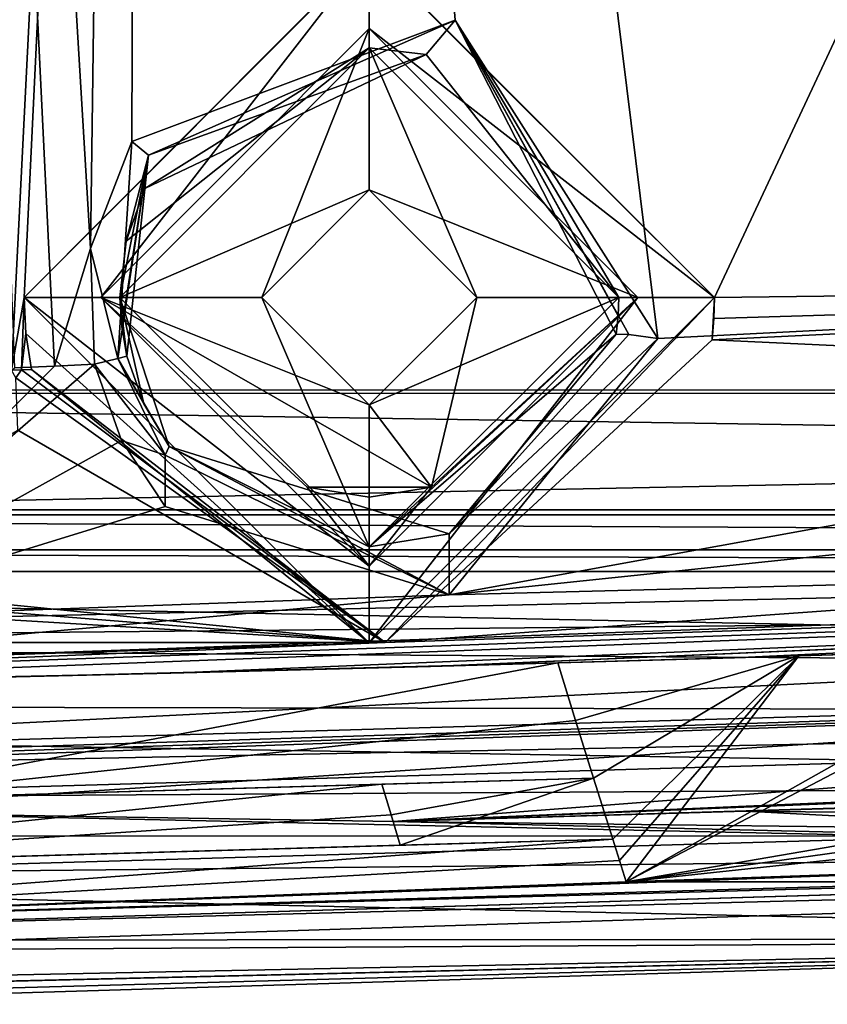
# Model space of a CAD drawing. Extents: x -200 to 200, y -702 to 625.
# Tile 11 of 256: x -152 to -142, y -702 to -689. Entities that reach past the tile are written whole.
import ezdxf

# ---------------------------------------------------------------- set-up
doc = ezdxf.new("R2010")
doc.units = 0
doc.header["$LTSCALE"] = 4.479492
for name, color, linetype in [('11', 7, 'CONTINUOUS'), ('12', 7, 'CONTINUOUS'), ('131', 7, 'CONTINUOUS'), ('132', 7, 'CONTINUOUS'), ('167', 7, 'CONTINUOUS'), ('168', 7, 'CONTINUOUS'), ('171', 7, 'CONTINUOUS'), ('189', 7, 'CONTINUOUS'), ('205', 7, 'CONTINUOUS'), ('223', 7, 'CONTINUOUS'), ('228', 7, 'CONTINUOUS'), ('232', 7, 'CONTINUOUS'), ('270', 7, 'CONTINUOUS'), ('28', 7, 'CONTINUOUS'), ('280', 7, 'CONTINUOUS'), ('319', 7, 'CONTINUOUS'), ('33', 7, 'CONTINUOUS'), ('331', 7, 'CONTINUOUS'), ('352', 7, 'CONTINUOUS'), ('356', 7, 'CONTINUOUS'), ('38', 7, 'CONTINUOUS'), ('383', 7, 'CONTINUOUS'), ('407', 7, 'CONTINUOUS'), ('409', 7, 'CONTINUOUS'), ('448', 7, 'CONTINUOUS'), ('449', 7, 'CONTINUOUS'), ('460', 7, 'CONTINUOUS'), ('461', 7, 'CONTINUOUS'), ('49', 7, 'CONTINUOUS'), ('50', 7, 'CONTINUOUS'), ('52', 7, 'CONTINUOUS'), ('532', 7, 'CONTINUOUS'), ('546', 7, 'CONTINUOUS'), ('547', 7, 'CONTINUOUS'), ('550', 7, 'CONTINUOUS'), ('569', 7, 'CONTINUOUS'), ('573', 7, 'CONTINUOUS'), ('603', 7, 'CONTINUOUS'), ('605', 7, 'CONTINUOUS'), ('609', 7, 'CONTINUOUS'), ('614', 7, 'CONTINUOUS'), ('63', 7, 'CONTINUOUS'), ('642', 7, 'CONTINUOUS'), ('655', 7, 'CONTINUOUS'), ('684', 7, 'CONTINUOUS'), ('712', 7, 'CONTINUOUS'), ('82', 7, 'CONTINUOUS')]:
    doc.layers.add(name, color=color, linetype=linetype)

msp = doc.modelspace()

# ---------------------------------------------------------------- linework, layer by layer
at = {"layer": '11', "color": 7, "linetype": 'CONTINUOUS'}
for points in [[(-159.5, -700.494, 8.612), (-117.422, -699.276, -4.477), (-159.5, -700.494, 10.769), (-159.5, -700.494, 8.612)], [(-117.422, -699.276, -4.477), (-127.324, -699.604, 0.003), (-159.5, -700.494, 10.769), (-117.422, -699.276, -4.477)]]:
    msp.add_3dface(points, dxfattribs=at)
at = {"layer": '12', "color": 7, "linetype": 'CONTINUOUS'}
for points in [[(-150.659, -693.066, 11.785), (-150.779, -693.098, 12.115), (-150.439, -693.688, 11.72), (-150.659, -693.066, 11.785)], [(-151.081, -693.172, 12.281), (-150.162, -694.353, 11.869), (-150.779, -693.098, 12.115), (-151.081, -693.172, 12.281)], [(-151.081, -693.172, 12.281), (-150.73, -694.163, 12.173), (-150.162, -694.353, 11.869), (-151.081, -693.172, 12.281)], [(-150.162, -694.353, 11.869), (-150.108, -694.24, 11.559), (-150.779, -693.098, 12.115), (-150.162, -694.353, 11.869)], [(-150.779, -693.098, 12.115), (-150.108, -694.24, 11.559), (-150.439, -693.688, 11.72), (-150.779, -693.098, 12.115)], [(-150.73, -694.163, 12.173), (-150.161, -695.022, 11.902), (-150.162, -694.353, 11.869), (-150.73, -694.163, 12.173)]]:
    msp.add_3dface(points, dxfattribs=at)
at = {"layer": '131', "color": 7, "linetype": 'CONTINUOUS'}
for points in [[(-147.5, -690.9, 3.907), (-148.9, -692.3, 6.5), (-148.9, -692.3, 3.76), (-147.5, -690.9, 3.907)], [(-147.5, -690.9, 6.5), (-148.9, -692.3, 6.5), (-147.5, -690.9, 3.907), (-147.5, -690.9, 6.5)], [(-146.1, -692.3, 6.5), (-147.5, -690.9, 6.5), (-146.1, -692.3, 3.76), (-146.1, -692.3, 6.5)], [(-146.1, -692.3, 3.76), (-147.5, -690.9, 6.5), (-147.5, -690.9, 3.907), (-146.1, -692.3, 3.76)]]:
    msp.add_3dface(points, dxfattribs=at)
at = {"layer": '132', "color": 7, "linetype": 'CONTINUOUS'}
for points in [[(-148.9, -692.3, 6.5), (-147.5, -693.7, 6.5), (-148.9, -692.3, 3.76), (-148.9, -692.3, 6.5)], [(-148.9, -692.3, 3.76), (-147.5, -693.7, 6.5), (-147.5, -693.7, 3.612), (-148.9, -692.3, 3.76)], [(-147.5, -693.7, 6.5), (-146.1, -692.3, 6.5), (-147.5, -693.7, 3.612), (-147.5, -693.7, 6.5)], [(-146.1, -692.3, 6.5), (-146.1, -692.3, 3.76), (-147.5, -693.7, 3.612), (-146.1, -692.3, 6.5)]]:
    msp.add_3dface(points, dxfattribs=at)
at = {"layer": '167', "color": 7, "linetype": 'CONTINUOUS'}
for points in [[(-152, -692.3, 5), (-147.514, -687.8, 9.693), (-147.5, -687.8, 5), (-152, -692.3, 5)], [(-152, -692.3, 10.364), (-147.514, -687.8, 9.693), (-152, -692.3, 5), (-152, -692.3, 10.364)], [(-147.514, -687.8, 9.693), (-143, -692.3, 9.32), (-147.5, -687.8, 5), (-147.514, -687.8, 9.693)], [(-147.5, -687.8, 5), (-143, -692.3, 9.32), (-143, -692.3, 5), (-147.5, -687.8, 5)]]:
    msp.add_3dface(points, dxfattribs=at)
at = {"layer": '168', "color": 7, "linetype": 'CONTINUOUS'}
for points in [[(-151.975, -692.771, 10.371), (-152, -692.3, 10.364), (-147.5, -696.8, 5), (-151.975, -692.771, 10.371)], [(-152, -692.3, 10.364), (-152, -692.3, 5), (-147.5, -696.8, 5), (-152, -692.3, 10.364)], [(-147.5, -696.8, 5), (-143, -692.3, 5), (-147.295, -696.795, 7.418), (-147.5, -696.8, 5)], [(-143, -692.3, 5), (-143.034, -692.853, 9.341), (-147.295, -696.795, 7.418), (-143, -692.3, 5)], [(-143.009, -692.577, 9.33), (-143.034, -692.853, 9.341), (-143, -692.3, 5), (-143.009, -692.577, 9.33)], [(-143, -692.3, 9.32), (-143.009, -692.577, 9.33), (-143, -692.3, 5), (-143, -692.3, 9.32)], [(-151.901, -693.24, 10.371), (-151.975, -692.771, 10.371), (-147.5, -696.8, 5), (-151.901, -693.24, 10.371)], [(-151.901, -693.24, 10.371), (-147.5, -696.8, 5), (-147.295, -696.795, 7.418), (-151.901, -693.24, 10.371)]]:
    msp.add_3dface(points, dxfattribs=at)
at = {"layer": '171', "color": 7, "linetype": 'CONTINUOUS'}
for points in [[(-143.034, -692.853, 9.341), (-127.705, -692.114, 8.161), (-112.344, -694.287, 6.731), (-143.034, -692.853, 9.341)], [(-147.295, -696.795, 7.418), (-143.034, -692.853, 9.341), (-112.344, -694.287, 6.731), (-147.295, -696.795, 7.418)], [(-152.164, -693.25, 10.406), (-152.033, -693.245, 10.388), (-152.108, -693.349, 10.399), (-152.164, -693.25, 10.406)], [(-152.033, -693.245, 10.388), (-147.295, -696.795, 7.418), (-152.108, -693.349, 10.399), (-152.033, -693.245, 10.388)], [(-152.033, -693.245, 10.388), (-151.901, -693.24, 10.371), (-147.295, -696.795, 7.418), (-152.033, -693.245, 10.388)], [(-152.108, -693.349, 10.399), (-147.295, -696.795, 7.418), (-152.081, -694.028, 10.334), (-152.108, -693.349, 10.399)], [(-152.081, -694.028, 10.334), (-147.295, -696.795, 7.418), (-155.5, -695.968, 9.962), (-152.081, -694.028, 10.334)], [(-112.296, -695.617, 3.957), (-147.295, -696.795, 7.418), (-112.344, -694.287, 6.731), (-112.296, -695.617, 3.957)], [(-160.467, -697.334, 9.004), (-147.295, -696.795, 7.418), (-112.296, -695.617, 3.957), (-160.467, -697.334, 9.004)], [(-159.396, -697.392, 8.57), (-160.467, -697.334, 9.004), (-112.296, -695.617, 3.957), (-159.396, -697.392, 8.57)], [(-150.089, -697.195, 6.75), (-159.396, -697.392, 8.57), (-112.296, -695.617, 3.957), (-150.089, -697.195, 6.75)], [(-146.704, -697.106, 5.942), (-150.089, -697.195, 6.75), (-112.296, -695.617, 3.957), (-146.704, -697.106, 5.942)], [(-129.548, -696.369, 4.48), (-146.704, -697.106, 5.942), (-112.296, -695.617, 3.957), (-129.548, -696.369, 4.48)], [(-155.5, -695.968, 9.962), (-147.295, -696.795, 7.418), (-155.5, -696.138, 9.814), (-155.5, -695.968, 9.962)], [(-155.5, -696.138, 9.814), (-147.295, -696.795, 7.418), (-155.5, -696.3, 9.656), (-155.5, -696.138, 9.814)], [(-155.5, -696.3, 9.656), (-147.295, -696.795, 7.418), (-158.837, -696.794, 9.682), (-155.5, -696.3, 9.656)], [(-147.295, -696.795, 7.418), (-161.536, -697.254, 9.442), (-158.837, -696.794, 9.682), (-147.295, -696.795, 7.418)], [(-161.536, -697.254, 9.442), (-147.295, -696.795, 7.418), (-160.467, -697.334, 9.004), (-161.536, -697.254, 9.442)]]:
    msp.add_3dface(points, dxfattribs=at)
at = {"layer": '189', "color": 7, "linetype": 'CONTINUOUS'}
for points in [[(-150.595, -690.269, 12.154), (-150.376, -690.449, 12.034), (-146.381, -688.69, 11.597), (-150.595, -690.269, 12.154)], [(-146.381, -688.69, 11.597), (-150.376, -690.449, 12.034), (-146.76, -689.135, 11.123), (-146.381, -688.69, 11.597)], [(-144.25, -692.3, 10.905), (-146.381, -688.69, 11.597), (-146.76, -689.135, 11.123), (-144.25, -692.3, 10.905)], [(-144.259, -692.539, 10.915), (-146.381, -688.69, 11.597), (-144.25, -692.3, 10.905), (-144.259, -692.539, 10.915)], [(-144.285, -692.777, 10.926), (-146.381, -688.69, 11.597), (-144.259, -692.539, 10.915), (-144.285, -692.777, 10.926)], [(-144.285, -692.777, 10.926), (-144.12, -692.785, 11.296), (-146.381, -688.69, 11.597), (-144.285, -692.777, 10.926)], [(-144.12, -692.785, 11.296), (-143.739, -692.836, 11.423), (-146.381, -688.69, 11.597), (-144.12, -692.785, 11.296)], [(-150.376, -690.449, 12.034), (-150.424, -690.882, 11.694), (-146.76, -689.135, 11.123), (-150.376, -690.449, 12.034)]]:
    msp.add_3dface(points, dxfattribs=at)
at = {"layer": '205', "color": 7, "linetype": 'CONTINUOUS'}
for points in [[(-153.995, -644.04, 11.759), (-151.133, -691.665, 12.254), (-150.421, -638.917, 10.997), (-153.995, -644.04, 11.759)], [(-151.133, -691.665, 12.254), (-150.595, -690.269, 12.154), (-150.421, -638.917, 10.997), (-151.133, -691.665, 12.254)], [(-150.595, -690.269, 12.154), (-146.381, -688.69, 11.597), (-150.421, -638.917, 10.997), (-150.595, -690.269, 12.154)], [(-143.739, -692.836, 11.423), (-121.94, -691.733, 9.913), (-150.421, -638.917, 10.997), (-143.739, -692.836, 11.423)], [(-146.381, -688.69, 11.597), (-143.739, -692.836, 11.423), (-150.421, -638.917, 10.997), (-146.381, -688.69, 11.597)], [(-150.421, -638.917, 10.997), (-121.94, -691.733, 9.913), (-119.302, -639.974, 7.074), (-150.421, -638.917, 10.997)], [(-151.604, -693.195, 12.349), (-151.133, -691.665, 12.254), (-153.995, -644.04, 11.759), (-151.604, -693.195, 12.349)], [(-152.126, -693.217, 12.418), (-151.604, -693.195, 12.349), (-153.995, -644.04, 11.759), (-152.126, -693.217, 12.418)], [(-151.604, -693.195, 12.349), (-151.081, -693.172, 12.281), (-151.133, -691.665, 12.254), (-151.604, -693.195, 12.349)]]:
    msp.add_3dface(points, dxfattribs=at)
at = {"layer": '223', "color": 7, "linetype": 'CONTINUOUS'}
for points in [[(-152, -692.3, 5), (-147.5, -687.8, 5), (-151, -692.3, 5), (-152, -692.3, 5)], [(-151, -692.3, 5), (-147.5, -687.8, 5), (-147.5, -688.8, 5), (-151, -692.3, 5)], [(-147.5, -687.8, 5), (-143, -692.3, 5), (-147.5, -688.8, 5), (-147.5, -687.8, 5)], [(-147.5, -688.8, 5), (-143, -692.3, 5), (-144, -692.3, 5), (-147.5, -688.8, 5)], [(-152, -692.3, 5), (-151, -692.3, 5), (-147.5, -695.8, 5), (-152, -692.3, 5)], [(-147.5, -696.8, 5), (-152, -692.3, 5), (-147.5, -695.8, 5), (-147.5, -696.8, 5)], [(-144, -692.3, 5), (-147.5, -696.8, 5), (-147.5, -695.8, 5), (-144, -692.3, 5)], [(-143, -692.3, 5), (-147.5, -696.8, 5), (-144, -692.3, 5), (-143, -692.3, 5)]]:
    msp.add_3dface(points, dxfattribs=at)
at = {"layer": '228', "color": 7, "linetype": 'CONTINUOUS'}
for points in [[(-154.539, -698.85, 6.669), (-144.577, -698.561, 3.102), (-147.337, -698.641, 3.093), (-154.539, -698.85, 6.669)], [(-154.539, -698.85, 6.669), (-147.337, -698.641, 3.093), (-156.779, -698.915, 6.566), (-154.539, -698.85, 6.669)]]:
    msp.add_3dface(points, dxfattribs=at)
at = {"layer": '232', "color": 7, "linetype": 'CONTINUOUS'}
for points in [[(-152.287, -697.248, 5.824), (-145.045, -697.06, 3.259), (-154.539, -698.85, 6.669), (-152.287, -697.248, 5.824)], [(-154.539, -698.85, 6.669), (-145.045, -697.06, 3.259), (-144.811, -697.81, 3.18), (-154.539, -698.85, 6.669)], [(-144.577, -698.561, 3.102), (-154.539, -698.85, 6.669), (-144.811, -697.81, 3.18), (-144.577, -698.561, 3.102)]]:
    msp.add_3dface(points, dxfattribs=at)
at = {"layer": '270', "color": 7, "linetype": 'CONTINUOUS'}
for points in [[(-144.285, -692.777, 10.926), (-146.46, -695.379, 10.467), (-144.12, -692.785, 11.296), (-144.285, -692.777, 10.926)], [(-146.46, -695.379, 10.467), (-143.739, -692.836, 11.423), (-144.12, -692.785, 11.296), (-146.46, -695.379, 10.467)], [(-146.46, -696.173, 10.885), (-143.739, -692.836, 11.423), (-146.46, -695.379, 10.467), (-146.46, -696.173, 10.885)], [(-146.46, -696.173, 10.885), (-150.108, -694.24, 11.559), (-150.162, -694.353, 11.869), (-146.46, -696.173, 10.885)], [(-150.108, -694.24, 11.559), (-146.46, -696.173, 10.885), (-146.46, -695.379, 10.467), (-150.108, -694.24, 11.559)], [(-150.161, -695.022, 11.902), (-146.46, -696.173, 10.885), (-150.162, -694.353, 11.869), (-150.161, -695.022, 11.902)]]:
    msp.add_3dface(points, dxfattribs=at)
at = {"layer": '28', "color": 7, "linetype": 'CONTINUOUS'}
for points in [[(-118.559, -640.112, 5.02), (-143, -692.3, 9.32), (-147.514, -687.8, 9.693), (-118.559, -640.112, 5.02)], [(-127.705, -692.114, 8.161), (-143, -692.3, 9.32), (-118.559, -640.112, 5.02), (-127.705, -692.114, 8.161)], [(-153.1, -692.254, 10.509), (-153.1, -669.023, 10.044), (-149.5, -640.3, 8.831), (-153.1, -692.254, 10.509)], [(-153.1, -692.254, 10.509), (-149.5, -640.3, 8.831), (-152.526, -692.788, 10.444), (-153.1, -692.254, 10.509)], [(-152.526, -692.788, 10.444), (-149.5, -640.3, 8.831), (-152.164, -693.25, 10.406), (-152.526, -692.788, 10.444)], [(-152.164, -693.25, 10.406), (-149.5, -640.3, 8.831), (-152, -692.3, 10.364), (-152.164, -693.25, 10.406)], [(-152, -692.3, 10.364), (-149.5, -640.3, 8.831), (-147.514, -687.8, 9.693), (-152, -692.3, 10.364)], [(-143.034, -692.853, 9.341), (-143.009, -692.577, 9.33), (-127.705, -692.114, 8.161), (-143.034, -692.853, 9.341)], [(-143.009, -692.577, 9.33), (-143, -692.3, 9.32), (-127.705, -692.114, 8.161), (-143.009, -692.577, 9.33)], [(-152.033, -693.245, 10.388), (-152.164, -693.25, 10.406), (-152, -692.3, 10.364), (-152.033, -693.245, 10.388)], [(-151.975, -692.771, 10.371), (-152.033, -693.245, 10.388), (-152, -692.3, 10.364), (-151.975, -692.771, 10.371)], [(-151.901, -693.24, 10.371), (-152.033, -693.245, 10.388), (-151.975, -692.771, 10.371), (-151.901, -693.24, 10.371)]]:
    msp.add_3dface(points, dxfattribs=at)
at = {"layer": '280', "color": 7, "linetype": 'CONTINUOUS'}
for points in [[(-147.096, -699.434, 3.01), (-155.874, -699.689, 7.18), (-158.194, -699.756, 7.121), (-147.096, -699.434, 3.01)], [(-147.096, -699.434, 3.01), (-144.328, -699.354, 3.018), (-155.874, -699.689, 7.18), (-147.096, -699.434, 3.01)]]:
    msp.add_3dface(points, dxfattribs=at)
at = {"layer": '319', "color": 7, "linetype": 'CONTINUOUS'}
for points in [[(-147.337, -698.641, 3.093), (-147.216, -699.037, 3.052), (-158.194, -699.756, 7.121), (-147.337, -698.641, 3.093)], [(-147.337, -698.641, 3.093), (-158.194, -699.756, 7.121), (-156.779, -698.915, 6.566), (-147.337, -698.641, 3.093)], [(-147.216, -699.037, 3.052), (-147.096, -699.434, 3.01), (-158.194, -699.756, 7.121), (-147.216, -699.037, 3.052)]]:
    msp.add_3dface(points, dxfattribs=at)
at = {"layer": '33', "color": 7, "linetype": 'CONTINUOUS'}
for points in [[(-137.98, -698.852, 3.071), (-142.596, -698.993, 4.55), (-137.914, -699.045, 3.051), (-137.98, -698.852, 3.071)], [(-159.5, -700.494, 10.769), (-127.324, -699.604, 0.003), (-155.209, -698.994, 9.068), (-159.5, -700.494, 10.769)], [(-155.209, -698.994, 9.068), (-127.324, -699.604, 0.003), (-147.185, -699.124, 6.111), (-155.209, -698.994, 9.068)], [(-147.185, -699.124, 6.111), (-137.849, -699.239, 3.03), (-142.596, -698.993, 4.55), (-147.185, -699.124, 6.111)], [(-137.849, -699.239, 3.03), (-137.914, -699.045, 3.051), (-142.596, -698.993, 4.55), (-137.849, -699.239, 3.03)], [(-127.324, -699.604, 0.003), (-137.849, -699.239, 3.03), (-147.185, -699.124, 6.111), (-127.324, -699.604, 0.003)]]:
    msp.add_3dface(points, dxfattribs=at)
at = {"layer": '331', "color": 7, "linetype": 'CONTINUOUS'}
for points in [[(-146.704, -697.106, 5.942), (-129.548, -696.369, 4.48), (-142.742, -696.993, 4.584), (-146.704, -697.106, 5.942)], [(-129.548, -696.369, 4.48), (-138.754, -696.873, 3.279), (-142.742, -696.993, 4.584), (-129.548, -696.369, 4.48)]]:
    msp.add_3dface(points, dxfattribs=at)
at = {"layer": '352', "color": 7, "linetype": 'CONTINUOUS'}
for points in [[(-159.5, -700.494, 8.612), (-137.849, -699.7, 0.937), (-117.422, -699.276, -4.477), (-159.5, -700.494, 8.612)], [(-144.328, -699.354, 3.018), (-144.241, -699.633, 2.989), (-159.5, -700.494, 8.612), (-144.328, -699.354, 3.018)], [(-155.874, -699.689, 7.18), (-144.328, -699.354, 3.018), (-159.5, -700.494, 8.612), (-155.874, -699.689, 7.18)], [(-144.241, -699.633, 2.989), (-144.153, -699.912, 2.96), (-159.5, -700.494, 8.612), (-144.241, -699.633, 2.989)], [(-141.007, -699.804, 1.929), (-137.849, -699.7, 0.937), (-159.5, -700.494, 8.612), (-141.007, -699.804, 1.929)], [(-144.153, -699.912, 2.96), (-141.007, -699.804, 1.929), (-159.5, -700.494, 8.612), (-144.153, -699.912, 2.96)]]:
    msp.add_3dface(points, dxfattribs=at)
at = {"layer": '356', "color": 7, "linetype": 'CONTINUOUS'}
for points in [[(-147.5, -694.9, 3.486), (-148.311, -694.77, 3.5), (-147.5, -694.9, 3.5), (-147.5, -694.9, 3.486)], [(-146.689, -694.77, 3.5), (-147.5, -694.9, 3.486), (-147.5, -694.9, 3.5), (-146.689, -694.77, 3.5)]]:
    msp.add_3dface(points, dxfattribs=at)
at = {"layer": '38', "color": 7, "linetype": 'CONTINUOUS'}
msp.add_3dface([(-148.311, -694.77, 3.5), (-146.689, -694.77, 3.5), (-147.5, -694.9, 3.5), (-148.311, -694.77, 3.5)], dxfattribs=at)
at = {"layer": '383', "color": 7, "linetype": 'CONTINUOUS'}
for points in [[(-150.779, -693.098, 12.115), (-150.595, -690.269, 12.154), (-151.133, -691.665, 12.254), (-150.779, -693.098, 12.115)], [(-150.595, -690.269, 12.154), (-150.779, -693.098, 12.115), (-150.376, -690.449, 12.034), (-150.595, -690.269, 12.154)], [(-150.779, -693.098, 12.115), (-150.659, -693.066, 11.785), (-150.376, -690.449, 12.034), (-150.779, -693.098, 12.115)], [(-150.667, -691.57, 11.748), (-150.376, -690.449, 12.034), (-150.75, -692.3, 11.779), (-150.667, -691.57, 11.748)], [(-150.75, -692.3, 11.779), (-150.376, -690.449, 12.034), (-150.727, -692.685, 11.785), (-150.75, -692.3, 11.779)], [(-150.376, -690.449, 12.034), (-150.659, -693.066, 11.785), (-150.727, -692.685, 11.785), (-150.376, -690.449, 12.034)], [(-150.424, -690.882, 11.694), (-150.376, -690.449, 12.034), (-150.667, -691.57, 11.748), (-150.424, -690.882, 11.694)], [(-151.081, -693.172, 12.281), (-150.779, -693.098, 12.115), (-151.133, -691.665, 12.254), (-151.081, -693.172, 12.281)]]:
    msp.add_3dface(points, dxfattribs=at)
at = {"layer": '407', "color": 7, "linetype": 'CONTINUOUS'}
for points in [[(-138.754, -696.873, 3.279), (-141.902, -696.969, 3.269), (-142.742, -696.993, 4.584), (-138.754, -696.873, 3.279)], [(-145.045, -697.06, 3.259), (-146.704, -697.106, 5.942), (-142.742, -696.993, 4.584), (-145.045, -697.06, 3.259)], [(-141.902, -696.969, 3.269), (-145.045, -697.06, 3.259), (-142.742, -696.993, 4.584), (-141.902, -696.969, 3.269)], [(-146.704, -697.106, 5.942), (-145.045, -697.06, 3.259), (-152.287, -697.248, 5.824), (-146.704, -697.106, 5.942)], [(-150.089, -697.195, 6.75), (-146.704, -697.106, 5.942), (-152.287, -697.248, 5.824), (-150.089, -697.195, 6.75)], [(-159.396, -697.392, 8.57), (-150.089, -697.195, 6.75), (-152.287, -697.248, 5.824), (-159.396, -697.392, 8.57)]]:
    msp.add_3dface(points, dxfattribs=at)
at = {"layer": '409', "color": 7, "linetype": 'CONTINUOUS'}
for points in [[(-147.5, -689.05, 6.5), (-150.75, -692.3, 6.5), (-147.5, -690.9, 6.5), (-147.5, -689.05, 6.5)], [(-144.25, -692.3, 6.5), (-147.5, -689.05, 6.5), (-146.1, -692.3, 6.5), (-144.25, -692.3, 6.5)], [(-146.1, -692.3, 6.5), (-147.5, -689.05, 6.5), (-147.5, -690.9, 6.5), (-146.1, -692.3, 6.5)], [(-150.75, -692.3, 6.5), (-148.9, -692.3, 6.5), (-147.5, -690.9, 6.5), (-150.75, -692.3, 6.5)], [(-150.75, -692.3, 6.5), (-147.5, -695.55, 6.5), (-148.9, -692.3, 6.5), (-150.75, -692.3, 6.5)], [(-148.9, -692.3, 6.5), (-147.5, -695.55, 6.5), (-147.5, -693.7, 6.5), (-148.9, -692.3, 6.5)], [(-147.5, -695.55, 6.5), (-144.25, -692.3, 6.5), (-147.5, -693.7, 6.5), (-147.5, -695.55, 6.5)], [(-147.5, -693.7, 6.5), (-144.25, -692.3, 6.5), (-146.1, -692.3, 6.5), (-147.5, -693.7, 6.5)]]:
    msp.add_3dface(points, dxfattribs=at)
at = {"layer": '448', "color": 7, "linetype": 'CONTINUOUS'}
for points in [[(-148.9, -692.3, 3.76), (-151, -692.3, 3.76), (-147.5, -688.8, 4.127), (-148.9, -692.3, 3.76)], [(-147.5, -690.9, 3.907), (-148.9, -692.3, 3.76), (-147.5, -688.8, 4.127), (-147.5, -690.9, 3.907)], [(-144, -692.3, 3.76), (-147.5, -690.9, 3.907), (-147.5, -688.8, 4.127), (-144, -692.3, 3.76)], [(-146.1, -692.3, 3.76), (-147.5, -690.9, 3.907), (-144, -692.3, 3.76), (-146.1, -692.3, 3.76)], [(-151, -692.3, 3.76), (-146.689, -694.77, 3.5), (-148.311, -694.77, 3.5), (-151, -692.3, 3.76)], [(-148.9, -692.3, 3.76), (-147.5, -693.7, 3.612), (-151, -692.3, 3.76), (-148.9, -692.3, 3.76)], [(-147.5, -695.8, 3.392), (-151, -692.3, 3.76), (-148.311, -694.77, 3.5), (-147.5, -695.8, 3.392)], [(-151, -692.3, 3.76), (-147.5, -693.7, 3.612), (-146.689, -694.77, 3.5), (-151, -692.3, 3.76)], [(-144, -692.3, 3.76), (-147.5, -695.8, 3.392), (-146.689, -694.77, 3.5), (-144, -692.3, 3.76)], [(-147.5, -693.7, 3.612), (-146.1, -692.3, 3.76), (-146.689, -694.77, 3.5), (-147.5, -693.7, 3.612)], [(-146.1, -692.3, 3.76), (-144, -692.3, 3.76), (-146.689, -694.77, 3.5), (-146.1, -692.3, 3.76)], [(-147.5, -694.9, 3.486), (-147.5, -695.8, 3.392), (-148.311, -694.77, 3.5), (-147.5, -694.9, 3.486)], [(-146.689, -694.77, 3.5), (-147.5, -695.8, 3.392), (-147.5, -694.9, 3.486), (-146.689, -694.77, 3.5)]]:
    msp.add_3dface(points, dxfattribs=at)
at = {"layer": '449', "color": 7, "linetype": 'CONTINUOUS'}
for points in [[(-90.003, -690.279, 10.492), (-146.46, -696.173, 10.885), (-89.762, -694.718, 9.048), (-90.003, -690.279, 10.492)], [(-121.94, -691.733, 9.913), (-146.46, -696.173, 10.885), (-90.003, -690.279, 10.492), (-121.94, -691.733, 9.913)], [(-143.739, -692.836, 11.423), (-146.46, -696.173, 10.885), (-121.94, -691.733, 9.913), (-143.739, -692.836, 11.423)], [(-151.081, -693.172, 12.281), (-151.604, -693.195, 12.349), (-154.891, -696.477, 11.963), (-151.081, -693.172, 12.281)], [(-151.081, -693.172, 12.281), (-154.891, -696.477, 11.963), (-150.73, -694.163, 12.173), (-151.081, -693.172, 12.281)], [(-152.126, -693.217, 12.418), (-154.891, -696.477, 11.963), (-151.604, -693.195, 12.349), (-152.126, -693.217, 12.418)], [(-154.891, -696.477, 11.963), (-150.161, -695.022, 11.902), (-150.73, -694.163, 12.173), (-154.891, -696.477, 11.963)], [(-161.277, -698.305, 11.499), (-89.762, -694.718, 9.048), (-156.59, -697.101, 11.824), (-161.277, -698.305, 11.499)], [(-161.277, -698.305, 11.499), (-155.209, -698.994, 9.068), (-89.762, -694.718, 9.048), (-161.277, -698.305, 11.499)], [(-89.762, -694.718, 9.048), (-146.46, -696.173, 10.885), (-156.59, -697.101, 11.824), (-89.762, -694.718, 9.048)], [(-155.209, -698.994, 9.068), (-147.185, -699.124, 6.111), (-89.762, -694.718, 9.048), (-155.209, -698.994, 9.068)], [(-147.185, -699.124, 6.111), (-89.398, -696.765, 4.843), (-89.762, -694.718, 9.048), (-147.185, -699.124, 6.111)], [(-146.46, -696.173, 10.885), (-150.161, -695.022, 11.902), (-154.891, -696.477, 11.963), (-146.46, -696.173, 10.885)], [(-156.59, -697.101, 11.824), (-146.46, -696.173, 10.885), (-154.891, -696.477, 11.963), (-156.59, -697.101, 11.824)], [(-147.185, -699.124, 6.111), (-118.296, -697.872, 4.138), (-89.398, -696.765, 4.843), (-147.185, -699.124, 6.111)]]:
    msp.add_3dface(points, dxfattribs=at)
at = {"layer": '460', "color": 7, "linetype": 'CONTINUOUS'}
for points in [[(-151, -692.3, 5), (-147.5, -688.8, 5), (-151, -692.3, 3.76), (-151, -692.3, 5)], [(-151, -692.3, 3.76), (-147.5, -688.8, 5), (-147.5, -688.8, 4.127), (-151, -692.3, 3.76)], [(-147.5, -688.8, 5), (-144, -692.3, 5), (-147.5, -688.8, 4.127), (-147.5, -688.8, 5)], [(-144, -692.3, 5), (-144, -692.3, 3.76), (-147.5, -688.8, 4.127), (-144, -692.3, 5)]]:
    msp.add_3dface(points, dxfattribs=at)
at = {"layer": '461', "color": 7, "linetype": 'CONTINUOUS'}
for points in [[(-151, -692.3, 5), (-151, -692.3, 3.76), (-147.5, -695.8, 3.392), (-151, -692.3, 5)], [(-147.5, -695.8, 5), (-151, -692.3, 5), (-147.5, -695.8, 3.392), (-147.5, -695.8, 5)], [(-144, -692.3, 5), (-147.5, -695.8, 5), (-144, -692.3, 3.76), (-144, -692.3, 5)], [(-147.5, -695.8, 5), (-147.5, -695.8, 3.392), (-144, -692.3, 3.76), (-147.5, -695.8, 5)]]:
    msp.add_3dface(points, dxfattribs=at)
at = {"layer": '49', "color": 7, "linetype": 'CONTINUOUS'}
for points in [[(-150.667, -691.57, 11.748), (-150.75, -692.3, 11.779), (-147.5, -689.05, 6.5), (-150.667, -691.57, 11.748)], [(-150.75, -692.3, 11.779), (-150.75, -692.3, 6.5), (-147.5, -689.05, 6.5), (-150.75, -692.3, 11.779)], [(-150.424, -690.882, 11.694), (-150.667, -691.57, 11.748), (-147.5, -689.05, 6.5), (-150.424, -690.882, 11.694)], [(-146.76, -689.135, 11.123), (-150.424, -690.882, 11.694), (-147.5, -689.05, 6.5), (-146.76, -689.135, 11.123)], [(-144.25, -692.3, 6.5), (-146.76, -689.135, 11.123), (-147.5, -689.05, 6.5), (-144.25, -692.3, 6.5)], [(-144.25, -692.3, 10.905), (-146.76, -689.135, 11.123), (-144.25, -692.3, 6.5), (-144.25, -692.3, 10.905)]]:
    msp.add_3dface(points, dxfattribs=at)
at = {"layer": '50', "color": 7, "linetype": 'CONTINUOUS'}
for points in [[(-150.75, -692.3, 11.779), (-150.727, -692.685, 11.785), (-150.75, -692.3, 6.5), (-150.75, -692.3, 11.779)], [(-150.727, -692.685, 11.785), (-150.659, -693.066, 11.785), (-150.75, -692.3, 6.5), (-150.727, -692.685, 11.785)], [(-150.659, -693.066, 11.785), (-150.439, -693.688, 11.72), (-150.75, -692.3, 6.5), (-150.659, -693.066, 11.785)], [(-150.75, -692.3, 6.5), (-150.108, -694.24, 11.559), (-147.5, -695.55, 6.5), (-150.75, -692.3, 6.5)], [(-150.439, -693.688, 11.72), (-150.108, -694.24, 11.559), (-150.75, -692.3, 6.5), (-150.439, -693.688, 11.72)], [(-144.259, -692.539, 10.915), (-144.25, -692.3, 10.905), (-147.5, -695.55, 6.5), (-144.259, -692.539, 10.915)], [(-147.5, -695.55, 6.5), (-144.25, -692.3, 10.905), (-144.25, -692.3, 6.5), (-147.5, -695.55, 6.5)], [(-144.285, -692.777, 10.926), (-144.259, -692.539, 10.915), (-147.5, -695.55, 6.5), (-144.285, -692.777, 10.926)], [(-146.46, -695.379, 10.467), (-144.285, -692.777, 10.926), (-147.5, -695.55, 6.5), (-146.46, -695.379, 10.467)], [(-150.108, -694.24, 11.559), (-146.46, -695.379, 10.467), (-147.5, -695.55, 6.5), (-150.108, -694.24, 11.559)]]:
    msp.add_3dface(points, dxfattribs=at)
at = {"layer": '52', "color": 7, "linetype": 'CONTINUOUS'}
for points in [[(-147.185, -699.124, 6.111), (-137.849, -698.845, 3.072), (-118.296, -697.872, 4.138), (-147.185, -699.124, 6.111)], [(-137.914, -698.849, 3.071), (-137.849, -698.845, 3.072), (-147.185, -699.124, 6.111), (-137.914, -698.849, 3.071)], [(-137.914, -698.849, 3.071), (-147.185, -699.124, 6.111), (-142.596, -698.993, 4.55), (-137.914, -698.849, 3.071)], [(-137.98, -698.852, 3.071), (-137.914, -698.849, 3.071), (-142.596, -698.993, 4.55), (-137.98, -698.852, 3.071)]]:
    msp.add_3dface(points, dxfattribs=at)
at = {"layer": '532', "color": 7, "linetype": 'CONTINUOUS'}
for points in [[(-156.895, -698.818, 7.578), (-156.895, -698.818, 6.504), (-113.142, -697.549, -6.419), (-156.895, -698.818, 7.578)], [(-113.148, -697.549, -5.397), (-156.895, -698.818, 7.578), (-113.142, -697.549, -6.419), (-113.148, -697.549, -5.397)]]:
    msp.add_3dface(points, dxfattribs=at)
at = {"layer": '546', "color": 7, "linetype": 'CONTINUOUS'}
for points in [[(-113.132, -698.549, -5.4), (-156.895, -699.818, 7.578), (-120.313, -699.443, -3.814), (-113.132, -698.549, -5.4)], [(-156.895, -699.818, 7.578), (-156.895, -700.544, 7.578), (-120.313, -699.443, -3.814), (-156.895, -699.818, 7.578)]]:
    msp.add_3dface(points, dxfattribs=at)
at = {"layer": '547', "color": 7, "linetype": 'CONTINUOUS'}
for points in [[(-168.3, -693.554, -19.642), (-168.3, -696.819, -5.688), (-82.5, -694.876, -14.806), (-168.3, -693.554, -19.642)], [(-82.5, -693.554, -19.643), (-168.3, -693.554, -19.642), (-82.5, -694.876, -14.806), (-82.5, -693.554, -19.643)], [(-82.5, -694.876, -14.806), (-168.3, -696.819, -5.688), (-82.5, -696.005, -9.922), (-82.5, -694.876, -14.806)], [(-82.5, -696.005, -9.922), (-168.3, -696.819, -5.688), (-120.297, -697.132, -3.817), (-82.5, -696.005, -9.922)], [(-120.297, -697.132, -3.817), (-168.3, -696.819, -5.688), (-157.895, -698.228, 5.104), (-120.297, -697.132, -3.817)], [(-156.895, -698.311, 6.104), (-120.297, -697.132, -3.817), (-157.895, -698.228, 5.104), (-156.895, -698.311, 6.104)], [(-156.895, -698.367, 6.841), (-120.297, -697.132, -3.817), (-156.895, -698.311, 6.104), (-156.895, -698.367, 6.841)], [(-156.895, -698.418, 7.578), (-120.297, -697.132, -3.817), (-156.895, -698.367, 6.841), (-156.895, -698.418, 7.578)]]:
    msp.add_3dface(points, dxfattribs=at)
at = {"layer": '550', "color": 7, "linetype": 'CONTINUOUS'}
for points in [[(-158.33, -638.734, 1.202), (-158.33, -695.069, -4.719), (-80.545, -695.069, -4.719), (-158.33, -638.734, 1.202)], [(-80.545, -638.734, 1.202), (-158.33, -638.734, 1.202), (-80.545, -695.069, -4.719), (-80.545, -638.734, 1.202)]]:
    msp.add_3dface(points, dxfattribs=at)
at = {"layer": '569', "color": 7, "linetype": 'CONTINUOUS'}
for points in [[(-156.895, -700.544, 7.578), (-120.331, -699.444, -1.754), (-120.313, -699.443, -3.814), (-156.895, -700.544, 7.578)], [(-156.895, -700.544, 7.578), (-156.895, -700.544, 9.726), (-120.331, -699.444, -1.754), (-156.895, -700.544, 7.578)]]:
    msp.add_3dface(points, dxfattribs=at)
at = {"layer": '573', "color": 7, "linetype": 'CONTINUOUS'}
for points in [[(-150.611, -683.177, -21.568), (-175.657, -695.13, -22.824), (-154.384, -681.458, -21.387), (-150.611, -683.177, -21.568)], [(-82.5, -695.13, -22.824), (-175.657, -695.13, -22.824), (-150.611, -683.177, -21.568), (-82.5, -695.13, -22.824)], [(-82.181, -683.177, -21.568), (-82.5, -695.13, -22.824), (-150.611, -683.177, -21.568), (-82.181, -683.177, -21.568)]]:
    msp.add_3dface(points, dxfattribs=at)
at = {"layer": '603', "color": 7, "linetype": 'CONTINUOUS'}
for points in [[(-80.545, -695.069, -4.719), (-158.33, -695.069, -4.719), (-80.55, -693.502, -19.637), (-80.545, -695.069, -4.719)], [(-158.33, -695.069, -4.719), (-158.33, -693.502, -19.637), (-80.55, -693.502, -19.637), (-158.33, -695.069, -4.719)]]:
    msp.add_3dface(points, dxfattribs=at)
at = {"layer": '605', "color": 7, "linetype": 'CONTINUOUS'}
for points in [[(-156.895, -700.544, 9.726), (-156.895, -700.813, 9.726), (-111.702, -699.377, -3.651), (-156.895, -700.544, 9.726)], [(-156.895, -700.544, 9.726), (-111.702, -699.377, -3.651), (-120.331, -699.444, -1.754), (-156.895, -700.544, 9.726)]]:
    msp.add_3dface(points, dxfattribs=at)
at = {"layer": '609', "color": 7, "linetype": 'CONTINUOUS'}
for points in [[(-156.895, -699.818, 6.504), (-156.895, -699.818, 7.578), (-113.132, -698.549, -5.4), (-156.895, -699.818, 6.504)], [(-113.127, -698.549, -6.422), (-156.895, -699.818, 6.504), (-113.132, -698.549, -5.4), (-113.127, -698.549, -6.422)]]:
    msp.add_3dface(points, dxfattribs=at)
at = {"layer": '614', "color": 7, "linetype": 'CONTINUOUS'}
for points in [[(-175.657, -695.13, -22.824), (-82.5, -695.13, -22.824), (-82.5, -695.588, -22.713), (-175.657, -695.13, -22.824)], [(-175.657, -695.13, -22.824), (-82.5, -695.588, -22.713), (-175.657, -695.588, -22.713), (-175.657, -695.13, -22.824)], [(-82.5, -695.588, -22.713), (-82.5, -695.872, -22.336), (-175.657, -695.588, -22.713), (-82.5, -695.588, -22.713)], [(-82.5, -695.872, -22.336), (-175.657, -695.872, -22.336), (-175.657, -695.588, -22.713), (-82.5, -695.872, -22.336)]]:
    msp.add_3dface(points, dxfattribs=at)
at = {"layer": '63', "color": 7, "linetype": 'CONTINUOUS'}
msp.add_3dface([(-144.153, -699.912, 2.96), (-137.849, -699.912, 2.96), (-141.007, -699.804, 1.929), (-144.153, -699.912, 2.96)], dxfattribs=at)
at = {"layer": '642', "color": 7, "linetype": 'CONTINUOUS'}
for points in [[(-175.657, -695.872, -22.336), (-82.5, -697.772, -15.59), (-185.96, -697.575, -16.359), (-175.657, -695.872, -22.336)], [(-82.5, -695.872, -22.336), (-82.5, -697.772, -15.59), (-175.657, -695.872, -22.336), (-82.5, -695.872, -22.336)], [(-185.96, -697.575, -16.359), (-82.5, -699.303, -8.751), (-189.267, -699.321, -8.662), (-185.96, -697.575, -16.359)], [(-82.5, -697.772, -15.59), (-82.5, -699.303, -8.751), (-185.96, -697.575, -16.359), (-82.5, -697.772, -15.59)], [(-128.88, -700.654, -0.393), (-190.3, -700.693, -0.087), (-189.267, -699.321, -8.662), (-128.88, -700.654, -0.393)], [(-82.5, -699.303, -8.751), (-128.88, -700.654, -0.393), (-189.267, -699.321, -8.662), (-82.5, -699.303, -8.751)], [(-157.895, -701.239, 5.104), (-190.3, -700.693, -0.087), (-128.88, -700.654, -0.393), (-157.895, -701.239, 5.104)], [(-156.895, -701.32, 6.104), (-157.895, -701.239, 5.104), (-128.88, -700.654, -0.393), (-156.895, -701.32, 6.104)], [(-156.895, -701.506, 8.936), (-156.895, -701.421, 7.519), (-128.88, -700.654, -0.393), (-156.895, -701.506, 8.936)], [(-156.895, -701.421, 7.519), (-156.895, -701.32, 6.104), (-128.88, -700.654, -0.393), (-156.895, -701.421, 7.519)]]:
    msp.add_3dface(points, dxfattribs=at)
at = {"layer": '655', "color": 7, "linetype": 'CONTINUOUS'}
for points in [[(-156.895, -698.818, 6.504), (-113.127, -698.549, -6.422), (-113.142, -697.549, -6.419), (-156.895, -698.818, 6.504)], [(-156.895, -699.818, 6.504), (-113.127, -698.549, -6.422), (-156.895, -698.818, 6.504), (-156.895, -699.818, 6.504)]]:
    msp.add_3dface(points, dxfattribs=at)
at = {"layer": '684', "color": 7, "linetype": 'CONTINUOUS'}
for points in [[(-120.297, -697.132, -3.817), (-156.895, -698.418, 7.578), (-113.148, -697.549, -5.397), (-120.297, -697.132, -3.817)], [(-113.148, -697.549, -5.397), (-156.895, -698.418, 7.578), (-156.895, -698.818, 7.578), (-113.148, -697.549, -5.397)]]:
    msp.add_3dface(points, dxfattribs=at)
at = {"layer": '712', "color": 7, "linetype": 'CONTINUOUS'}
for points in [[(-156.895, -700.813, 9.726), (-128.88, -700.654, -0.393), (-111.702, -699.377, -3.651), (-156.895, -700.813, 9.726)], [(-128.88, -700.654, -0.393), (-156.895, -700.813, 9.726), (-156.895, -701.315, 9.497), (-128.88, -700.654, -0.393)], [(-156.895, -701.506, 8.936), (-128.88, -700.654, -0.393), (-156.895, -701.315, 9.497), (-156.895, -701.506, 8.936)]]:
    msp.add_3dface(points, dxfattribs=at)
at = {"layer": '82', "color": 7, "linetype": 'CONTINUOUS'}
for points in [[(-137.98, -698.852, 3.071), (-144.153, -699.912, 2.96), (-138.301, -696.851, 3.281), (-137.98, -698.852, 3.071)], [(-138.301, -696.851, 3.281), (-144.153, -699.912, 2.96), (-138.754, -696.873, 3.279), (-138.301, -696.851, 3.281)], [(-138.754, -696.873, 3.279), (-144.153, -699.912, 2.96), (-141.902, -696.969, 3.269), (-138.754, -696.873, 3.279)], [(-144.811, -697.81, 3.18), (-145.045, -697.06, 3.259), (-141.902, -696.969, 3.269), (-144.811, -697.81, 3.18)], [(-144.577, -698.561, 3.102), (-144.811, -697.81, 3.18), (-141.902, -696.969, 3.269), (-144.577, -698.561, 3.102)], [(-144.328, -699.354, 3.018), (-144.577, -698.561, 3.102), (-141.902, -696.969, 3.269), (-144.328, -699.354, 3.018)], [(-144.241, -699.633, 2.989), (-144.328, -699.354, 3.018), (-141.902, -696.969, 3.269), (-144.241, -699.633, 2.989)], [(-144.153, -699.912, 2.96), (-144.241, -699.633, 2.989), (-141.902, -696.969, 3.269), (-144.153, -699.912, 2.96)], [(-147.337, -698.641, 3.093), (-144.577, -698.561, 3.102), (-147.216, -699.037, 3.052), (-147.337, -698.641, 3.093)], [(-147.216, -699.037, 3.052), (-144.577, -698.561, 3.102), (-147.096, -699.434, 3.01), (-147.216, -699.037, 3.052)], [(-144.577, -698.561, 3.102), (-144.328, -699.354, 3.018), (-147.096, -699.434, 3.01), (-144.577, -698.561, 3.102)], [(-137.914, -699.045, 3.051), (-144.153, -699.912, 2.96), (-137.98, -698.852, 3.071), (-137.914, -699.045, 3.051)], [(-137.849, -699.239, 3.03), (-144.153, -699.912, 2.96), (-137.914, -699.045, 3.051), (-137.849, -699.239, 3.03)], [(-137.849, -699.912, 2.96), (-144.153, -699.912, 2.96), (-137.849, -699.239, 3.03), (-137.849, -699.912, 2.96)]]:
    msp.add_3dface(points, dxfattribs=at)

doc.saveas('drawing.dxf')
